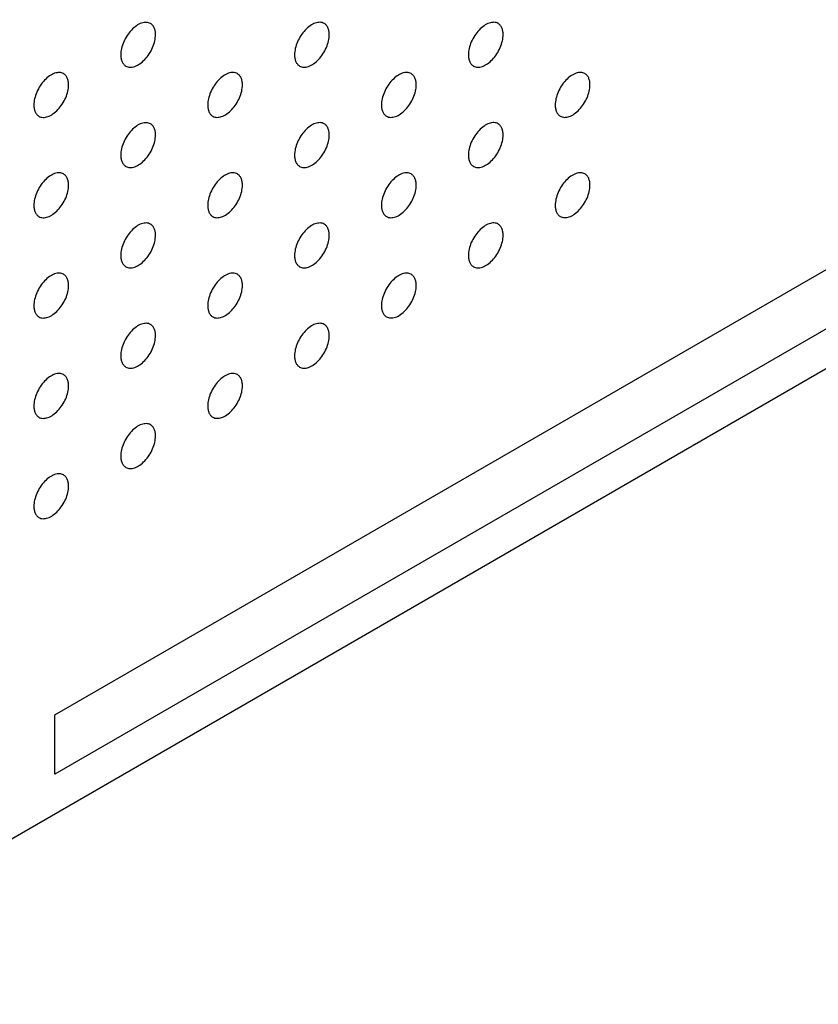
# Model space of a CAD drawing. Header units: inches. Extents: x 0 to 34, y 0 to 22.
# Tile 125 of 176: x 29.354 to 30.004, y 7.303 to 8.104. Entities that reach past the tile are written whole.
import ezdxf

# ---------------------------------------------------------------- set-up
doc = ezdxf.new("R2010")
doc.units = ezdxf.units.IN
doc.header["$LTSCALE"] = 1.87
doc.header["$MEASUREMENT"] = 0
doc.layers.add('02___PRT_ALL_AXES', color=7, linetype='CONTINUOUS')
doc.layers.add('03___PRT_ALL_CURVES', color=7, linetype='CONTINUOUS')

msp = doc.modelspace()

# ---------------------------------------------------------------- linework, layer by layer
at = {"layer": '02___PRT_ALL_AXES', "color": 7, "linetype": 'CONTINUOUS'}
msp.add_line((24.9029, 4.87192), (31.15809, 8.48359), dxfattribs=at)
for points, knots in [([(29.46009, 8.10137), (29.4596, 8.10165), (29.45851, 8.1021), (29.45672, 8.10237), (29.45479, 8.10222), (29.45199, 8.10148), (29.44841, 8.09952), (29.44446, 8.09602), (29.44096, 8.09155), (29.43821, 8.08646), (29.43643, 8.08118), (29.43595, 8.07759), (29.43595, 8.07588)], [0, 0, 0, 0, 0.042842, 0.087441, 0.135298, 0.187275, 0.304489, 0.438213, 0.582466, 0.729664, 0.871609, 1, 1, 1, 1]), ([(29.46423, 8.09221), (29.46423, 8.09322), (29.46407, 8.09514), (29.46329, 8.09779), (29.46199, 8.09995), (29.46075, 8.10099), (29.46009, 8.10137)], [0, 0, 0, 0, 0.288094, 0.548173, 0.782164, 1, 1, 1, 1]), ([(29.60151, 8.10137), (29.60102, 8.10166), (29.59993, 8.10211), (29.59814, 8.10238), (29.59621, 8.10223), (29.59341, 8.10149), (29.58983, 8.09953), (29.58588, 8.09603), (29.58238, 8.09156), (29.57963, 8.08647), (29.57786, 8.08119), (29.57737, 8.0776), (29.57737, 8.07589)], [0, 0, 0, 0, 0.042842, 0.087441, 0.135298, 0.187275, 0.304489, 0.438213, 0.582466, 0.729664, 0.871609, 1, 1, 1, 1]), ([(29.60565, 8.09222), (29.60565, 8.09323), (29.60549, 8.09515), (29.60472, 8.0978), (29.60341, 8.09996), (29.60217, 8.10099), (29.60151, 8.10137)], [0, 0, 0, 0, 0.288094, 0.548173, 0.782164, 1, 1, 1, 1]), ([(29.74293, 8.10138), (29.74244, 8.10167), (29.74135, 8.10212), (29.73956, 8.10238), (29.73763, 8.10224), (29.73483, 8.10149), (29.73125, 8.09954), (29.7273, 8.09604), (29.72381, 8.09157), (29.72105, 8.08648), (29.71928, 8.0812), (29.71879, 8.0776), (29.71879, 8.0759)], [0, 0, 0, 0, 0.042842, 0.087441, 0.135298, 0.187275, 0.304489, 0.438213, 0.582466, 0.729664, 0.871609, 1, 1, 1, 1]), ([(29.74707, 8.09223), (29.74707, 8.09324), (29.74691, 8.09516), (29.74614, 8.09781), (29.74483, 8.09997), (29.74359, 8.101), (29.74293, 8.10138)], [0, 0, 0, 0, 0.288094, 0.548173, 0.782164, 1, 1, 1, 1]), ([(29.44009, 8.06673), (29.44058, 8.06644), (29.44167, 8.06599), (29.44346, 8.06573), (29.44539, 8.06587), (29.44819, 8.06662), (29.45177, 8.06857), (29.45572, 8.07207), (29.45922, 8.07655), (29.46197, 8.08163), (29.46374, 8.08691), (29.46423, 8.09051), (29.46423, 8.09221)], [0, 0, 0, 0, 0.042842, 0.087441, 0.135298, 0.187275, 0.304489, 0.438213, 0.582466, 0.729664, 0.871609, 1, 1, 1, 1]), ([(29.58151, 8.06674), (29.582, 8.06645), (29.58309, 8.066), (29.58488, 8.06574), (29.58681, 8.06588), (29.58961, 8.06662), (29.59319, 8.06858), (29.59714, 8.07208), (29.60064, 8.07655), (29.60339, 8.08164), (29.60516, 8.08692), (29.60565, 8.09052), (29.60565, 8.09222)], [0, 0, 0, 0, 0.042842, 0.087441, 0.135298, 0.187275, 0.304489, 0.438213, 0.582466, 0.729664, 0.871609, 1, 1, 1, 1]), ([(29.72293, 8.06674), (29.72342, 8.06646), (29.72451, 8.06601), (29.7263, 8.06574), (29.72823, 8.06589), (29.73103, 8.06663), (29.73461, 8.06859), (29.73856, 8.07209), (29.74206, 8.07656), (29.74482, 8.08165), (29.74659, 8.08693), (29.74707, 8.09052), (29.74707, 8.09223)], [0, 0, 0, 0, 0.042842, 0.087441, 0.135298, 0.187275, 0.304489, 0.438213, 0.582466, 0.729664, 0.871609, 1, 1, 1, 1]), ([(29.43595, 8.07588), (29.43595, 8.07487), (29.43611, 8.07295), (29.43688, 8.07031), (29.43819, 8.06815), (29.43943, 8.06711), (29.44009, 8.06673)], [0, 0, 0, 0, 0.288094, 0.548173, 0.782164, 1, 1, 1, 1]), ([(29.57737, 8.07589), (29.57737, 8.07488), (29.57753, 8.07296), (29.5783, 8.07031), (29.57961, 8.06815), (29.58085, 8.06712), (29.58151, 8.06674)], [0, 0, 0, 0, 0.288094, 0.548173, 0.782164, 1, 1, 1, 1]), ([(29.71879, 8.0759), (29.71879, 8.07489), (29.71895, 8.07297), (29.71973, 8.07032), (29.72103, 8.06816), (29.72227, 8.06712), (29.72293, 8.06674)], [0, 0, 0, 0, 0.288094, 0.548173, 0.782164, 1, 1, 1, 1]), ([(29.38938, 8.06054), (29.38889, 8.06082), (29.3878, 8.06128), (29.38601, 8.06154), (29.38408, 8.06139), (29.38128, 8.06065), (29.3777, 8.0587), (29.37375, 8.05519), (29.37025, 8.05072), (29.36749, 8.04564), (29.36572, 8.04035), (29.36524, 8.03676), (29.36524, 8.03505)], [0, 0, 0, 0, 0.042842, 0.087441, 0.135298, 0.187275, 0.304489, 0.438213, 0.582466, 0.729664, 0.871609, 1, 1, 1, 1]), ([(29.5308, 8.06055), (29.53031, 8.06083), (29.52922, 8.06128), (29.52743, 8.06155), (29.5255, 8.0614), (29.5227, 8.06066), (29.51912, 8.0587), (29.51517, 8.0552), (29.51167, 8.05073), (29.50892, 8.04564), (29.50715, 8.04036), (29.50666, 8.03677), (29.50666, 8.03506)], [0, 0, 0, 0, 0.042842, 0.087441, 0.135298, 0.187275, 0.304489, 0.438213, 0.582466, 0.729664, 0.871609, 1, 1, 1, 1]), ([(29.67222, 8.06056), (29.67173, 8.06084), (29.67064, 8.06129), (29.66885, 8.06156), (29.66692, 8.06141), (29.66412, 8.06067), (29.66054, 8.05871), (29.65659, 8.05521), (29.65309, 8.05074), (29.65034, 8.04565), (29.64857, 8.04037), (29.64808, 8.03678), (29.64808, 8.03507)], [0, 0, 0, 0, 0.042842, 0.087441, 0.135298, 0.187275, 0.304489, 0.438213, 0.582466, 0.729664, 0.871609, 1, 1, 1, 1]), ([(29.81364, 8.06056), (29.81315, 8.06085), (29.81206, 8.0613), (29.81027, 8.06156), (29.80834, 8.06142), (29.80554, 8.06067), (29.80196, 8.05872), (29.79801, 8.05522), (29.79452, 8.05075), (29.79176, 8.04566), (29.78999, 8.04038), (29.7895, 8.03678), (29.7895, 8.03508)], [0, 0, 0, 0, 0.042842, 0.087441, 0.135298, 0.187275, 0.304489, 0.438213, 0.582466, 0.729664, 0.871609, 1, 1, 1, 1]), ([(29.39352, 8.05139), (29.39352, 8.05239), (29.39336, 8.05432), (29.39258, 8.05696), (29.39128, 8.05912), (29.39004, 8.06016), (29.38938, 8.06054)], [0, 0, 0, 0, 0.288094, 0.548173, 0.782164, 1, 1, 1, 1]), ([(29.53494, 8.05139), (29.53494, 8.0524), (29.53478, 8.05432), (29.53401, 8.05697), (29.5327, 8.05913), (29.53146, 8.06017), (29.5308, 8.06055)], [0, 0, 0, 0, 0.288094, 0.548173, 0.782164, 1, 1, 1, 1]), ([(29.67636, 8.0514), (29.67636, 8.05241), (29.6762, 8.05433), (29.67543, 8.05698), (29.67412, 8.05914), (29.67288, 8.06017), (29.67222, 8.06056)], [0, 0, 0, 0, 0.288094, 0.548173, 0.782164, 1, 1, 1, 1]), ([(29.81778, 8.05141), (29.81778, 8.05242), (29.81763, 8.05434), (29.81685, 8.05699), (29.81554, 8.05915), (29.8143, 8.06018), (29.81364, 8.06056)], [0, 0, 0, 0, 0.288094, 0.548173, 0.782164, 1, 1, 1, 1]), ([(29.36938, 8.0259), (29.36987, 8.02562), (29.37096, 8.02516), (29.37275, 8.0249), (29.37468, 8.02505), (29.37748, 8.02579), (29.38106, 8.02774), (29.38501, 8.03125), (29.3885, 8.03572), (29.39126, 8.0408), (29.39303, 8.04609), (29.39352, 8.04968), (29.39352, 8.05139)], [0, 0, 0, 0, 0.042842, 0.087441, 0.135298, 0.187275, 0.304489, 0.438213, 0.582466, 0.729664, 0.871609, 1, 1, 1, 1]), ([(29.5108, 8.02591), (29.51129, 8.02562), (29.51238, 8.02517), (29.51417, 8.02491), (29.5161, 8.02505), (29.5189, 8.0258), (29.52248, 8.02775), (29.52643, 8.03125), (29.52993, 8.03573), (29.53268, 8.04081), (29.53445, 8.04609), (29.53494, 8.04969), (29.53494, 8.05139)], [0, 0, 0, 0, 0.042842, 0.087441, 0.135298, 0.187275, 0.304489, 0.438213, 0.582466, 0.729664, 0.871609, 1, 1, 1, 1]), ([(29.65222, 8.02592), (29.65271, 8.02563), (29.6538, 8.02518), (29.65559, 8.02492), (29.65752, 8.02506), (29.66032, 8.0258), (29.6639, 8.02776), (29.66785, 8.03126), (29.67135, 8.03573), (29.6741, 8.04082), (29.67588, 8.0461), (29.67636, 8.0497), (29.67636, 8.0514)], [0, 0, 0, 0, 0.042842, 0.087441, 0.135298, 0.187275, 0.304489, 0.438213, 0.582466, 0.729664, 0.871609, 1, 1, 1, 1]), ([(29.79364, 8.02592), (29.79414, 8.02564), (29.79522, 8.02519), (29.79701, 8.02492), (29.79894, 8.02507), (29.80174, 8.02581), (29.80532, 8.02777), (29.80927, 8.03127), (29.81277, 8.03574), (29.81553, 8.04083), (29.8173, 8.04611), (29.81778, 8.0497), (29.81778, 8.05141)], [0, 0, 0, 0, 0.042842, 0.087441, 0.135298, 0.187275, 0.304489, 0.438213, 0.582466, 0.729664, 0.871609, 1, 1, 1, 1]), ([(29.36524, 8.03505), (29.36524, 8.03405), (29.3654, 8.03212), (29.36617, 8.02948), (29.36748, 8.02732), (29.36872, 8.02628), (29.36938, 8.0259)], [0, 0, 0, 0, 0.288094, 0.548173, 0.782164, 1, 1, 1, 1]), ([(29.50666, 8.03506), (29.50666, 8.03405), (29.50682, 8.03213), (29.50759, 8.02949), (29.5089, 8.02733), (29.51014, 8.02629), (29.5108, 8.02591)], [0, 0, 0, 0, 0.288094, 0.548173, 0.782164, 1, 1, 1, 1]), ([(29.64808, 8.03507), (29.64808, 8.03406), (29.64824, 8.03214), (29.64902, 8.02949), (29.65032, 8.02733), (29.65156, 8.0263), (29.65222, 8.02592)], [0, 0, 0, 0, 0.288094, 0.548173, 0.782164, 1, 1, 1, 1]), ([(29.7895, 8.03508), (29.7895, 8.03407), (29.78966, 8.03215), (29.79044, 8.0295), (29.79174, 8.02734), (29.79298, 8.0263), (29.79364, 8.02592)], [0, 0, 0, 0, 0.288094, 0.548173, 0.782164, 1, 1, 1, 1]), ([(29.46009, 8.01972), (29.4596, 8.02), (29.45851, 8.02046), (29.45672, 8.02072), (29.45479, 8.02057), (29.45199, 8.01983), (29.44841, 8.01788), (29.44446, 8.01437), (29.44096, 8.0099), (29.43821, 8.00482), (29.43643, 7.99953), (29.43595, 7.99594), (29.43595, 7.99423)], [0, 0, 0, 0, 0.042842, 0.087441, 0.135298, 0.187275, 0.304489, 0.438213, 0.582466, 0.729664, 0.871609, 1, 1, 1, 1]), ([(29.46423, 8.01057), (29.46423, 8.01157), (29.46407, 8.0135), (29.46329, 8.01614), (29.46199, 8.0183), (29.46075, 8.01934), (29.46009, 8.01972)], [0, 0, 0, 0, 0.288094, 0.548173, 0.782164, 1, 1, 1, 1]), ([(29.60151, 8.01973), (29.60102, 8.02001), (29.59993, 8.02046), (29.59814, 8.02073), (29.59621, 8.02058), (29.59341, 8.01984), (29.58983, 8.01788), (29.58588, 8.01438), (29.58238, 8.00991), (29.57963, 8.00482), (29.57786, 7.99954), (29.57737, 7.99595), (29.57737, 7.99424)], [0, 0, 0, 0, 0.042842, 0.087441, 0.135298, 0.187275, 0.304489, 0.438213, 0.582466, 0.729664, 0.871609, 1, 1, 1, 1]), ([(29.60565, 8.01057), (29.60565, 8.01158), (29.60549, 8.0135), (29.60472, 8.01615), (29.60341, 8.01831), (29.60217, 8.01935), (29.60151, 8.01973)], [0, 0, 0, 0, 0.288094, 0.548173, 0.782164, 1, 1, 1, 1]), ([(29.74293, 8.01974), (29.74244, 8.02002), (29.74135, 8.02047), (29.73956, 8.02074), (29.73763, 8.02059), (29.73483, 8.01985), (29.73125, 8.01789), (29.7273, 8.01439), (29.72381, 8.00992), (29.72105, 8.00483), (29.71928, 7.99955), (29.71879, 7.99596), (29.71879, 7.99425)], [0, 0, 0, 0, 0.042842, 0.087441, 0.135298, 0.187275, 0.304489, 0.438213, 0.582466, 0.729664, 0.871609, 1, 1, 1, 1]), ([(29.74707, 8.01058), (29.74707, 8.01159), (29.74691, 8.01351), (29.74614, 8.01616), (29.74483, 8.01832), (29.74359, 8.01936), (29.74293, 8.01974)], [0, 0, 0, 0, 0.288094, 0.548173, 0.782164, 1, 1, 1, 1]), ([(29.44009, 7.98508), (29.44058, 7.9848), (29.44167, 7.98434), (29.44346, 7.98408), (29.44539, 7.98423), (29.44819, 7.98497), (29.45177, 7.98692), (29.45572, 7.99043), (29.45922, 7.9949), (29.46197, 7.99998), (29.46374, 8.00527), (29.46423, 8.00886), (29.46423, 8.01057)], [0, 0, 0, 0, 0.042842, 0.087441, 0.135298, 0.187275, 0.304489, 0.438213, 0.582466, 0.729664, 0.871609, 1, 1, 1, 1]), ([(29.58151, 7.98509), (29.582, 7.9848), (29.58309, 7.98435), (29.58488, 7.98409), (29.58681, 7.98424), (29.58961, 7.98498), (29.59319, 7.98693), (29.59714, 7.99043), (29.60064, 7.99491), (29.60339, 7.99999), (29.60516, 8.00528), (29.60565, 8.00887), (29.60565, 8.01057)], [0, 0, 0, 0, 0.042842, 0.087441, 0.135298, 0.187275, 0.304489, 0.438213, 0.582466, 0.729664, 0.871609, 1, 1, 1, 1]), ([(29.72293, 7.9851), (29.72342, 7.98481), (29.72451, 7.98436), (29.7263, 7.9841), (29.72823, 7.98424), (29.73103, 7.98499), (29.73461, 7.98694), (29.73856, 7.99044), (29.74206, 7.99491), (29.74482, 8), (29.74659, 8.00528), (29.74707, 8.00888), (29.74707, 8.01058)], [0, 0, 0, 0, 0.042842, 0.087441, 0.135298, 0.187275, 0.304489, 0.438213, 0.582466, 0.729664, 0.871609, 1, 1, 1, 1]), ([(29.43595, 7.99423), (29.43595, 7.99323), (29.43611, 7.9913), (29.43688, 7.98866), (29.43819, 7.9865), (29.43943, 7.98546), (29.44009, 7.98508)], [0, 0, 0, 0, 0.288094, 0.548173, 0.782164, 1, 1, 1, 1]), ([(29.57737, 7.99424), (29.57737, 7.99324), (29.57753, 7.99131), (29.5783, 7.98867), (29.57961, 7.98651), (29.58085, 7.98547), (29.58151, 7.98509)], [0, 0, 0, 0, 0.288094, 0.548173, 0.782164, 1, 1, 1, 1]), ([(29.71879, 7.99425), (29.71879, 7.99324), (29.71895, 7.99132), (29.71973, 7.98867), (29.72103, 7.98651), (29.72227, 7.98548), (29.72293, 7.9851)], [0, 0, 0, 0, 0.288094, 0.548173, 0.782164, 1, 1, 1, 1]), ([(29.38938, 7.97889), (29.38889, 7.97918), (29.3878, 7.97963), (29.38601, 7.97989), (29.38408, 7.97975), (29.38128, 7.979), (29.3777, 7.97705), (29.37375, 7.97355), (29.37025, 7.96907), (29.36749, 7.96399), (29.36572, 7.95871), (29.36524, 7.95511), (29.36524, 7.95341)], [0, 0, 0, 0, 0.042842, 0.087441, 0.135298, 0.187275, 0.304489, 0.438213, 0.582466, 0.729664, 0.871609, 1, 1, 1, 1]), ([(29.39352, 7.96974), (29.39352, 7.97075), (29.39336, 7.97267), (29.39258, 7.97531), (29.39128, 7.97748), (29.39004, 7.97851), (29.38938, 7.97889)], [0, 0, 0, 0, 0.288094, 0.548173, 0.782164, 1, 1, 1, 1]), ([(29.5308, 7.9789), (29.53031, 7.97918), (29.52922, 7.97964), (29.52743, 7.9799), (29.5255, 7.97975), (29.5227, 7.97901), (29.51912, 7.97706), (29.51517, 7.97355), (29.51167, 7.96908), (29.50892, 7.964), (29.50715, 7.95871), (29.50666, 7.95512), (29.50666, 7.95342)], [0, 0, 0, 0, 0.042842, 0.087441, 0.135298, 0.187275, 0.304489, 0.438213, 0.582466, 0.729664, 0.871609, 1, 1, 1, 1]), ([(29.53494, 7.96975), (29.53494, 7.97075), (29.53478, 7.97268), (29.53401, 7.97532), (29.5327, 7.97748), (29.53146, 7.97852), (29.5308, 7.9789)], [0, 0, 0, 0, 0.288094, 0.548173, 0.782164, 1, 1, 1, 1]), ([(29.67222, 7.97891), (29.67173, 7.97919), (29.67064, 7.97965), (29.66885, 7.97991), (29.66692, 7.97976), (29.66412, 7.97902), (29.66054, 7.97706), (29.65659, 7.97356), (29.65309, 7.96909), (29.65034, 7.964), (29.64857, 7.95872), (29.64808, 7.95513), (29.64808, 7.95342)], [0, 0, 0, 0, 0.042842, 0.087441, 0.135298, 0.187275, 0.304489, 0.438213, 0.582466, 0.729664, 0.871609, 1, 1, 1, 1]), ([(29.67636, 7.96975), (29.67636, 7.97076), (29.6762, 7.97268), (29.67543, 7.97533), (29.67412, 7.97749), (29.67288, 7.97853), (29.67222, 7.97891)], [0, 0, 0, 0, 0.288094, 0.548173, 0.782164, 1, 1, 1, 1]), ([(29.81364, 7.97892), (29.81315, 7.9792), (29.81206, 7.97965), (29.81027, 7.97992), (29.80834, 7.97977), (29.80554, 7.97903), (29.80196, 7.97707), (29.79801, 7.97357), (29.79452, 7.9691), (29.79176, 7.96401), (29.78999, 7.95873), (29.7895, 7.95514), (29.7895, 7.95343)], [0, 0, 0, 0, 0.042842, 0.087441, 0.135298, 0.187275, 0.304489, 0.438213, 0.582466, 0.729664, 0.871609, 1, 1, 1, 1]), ([(29.81778, 7.96976), (29.81778, 7.97077), (29.81763, 7.97269), (29.81685, 7.97534), (29.81554, 7.9775), (29.8143, 7.97854), (29.81364, 7.97892)], [0, 0, 0, 0, 0.288094, 0.548173, 0.782164, 1, 1, 1, 1]), ([(29.36938, 7.94425), (29.36987, 7.94397), (29.37096, 7.94352), (29.37275, 7.94325), (29.37468, 7.9434), (29.37748, 7.94414), (29.38106, 7.9461), (29.38501, 7.9496), (29.3885, 7.95407), (29.39126, 7.95916), (29.39303, 7.96444), (29.39352, 7.96803), (29.39352, 7.96974)], [0, 0, 0, 0, 0.042842, 0.087441, 0.135298, 0.187275, 0.304489, 0.438213, 0.582466, 0.729664, 0.871609, 1, 1, 1, 1]), ([(29.5108, 7.94426), (29.51129, 7.94398), (29.51238, 7.94352), (29.51417, 7.94326), (29.5161, 7.94341), (29.5189, 7.94415), (29.52248, 7.9461), (29.52643, 7.94961), (29.52993, 7.95408), (29.53268, 7.95916), (29.53445, 7.96445), (29.53494, 7.96804), (29.53494, 7.96975)], [0, 0, 0, 0, 0.042842, 0.087441, 0.135298, 0.187275, 0.304489, 0.438213, 0.582466, 0.729664, 0.871609, 1, 1, 1, 1]), ([(29.65222, 7.94427), (29.65271, 7.94398), (29.6538, 7.94353), (29.65559, 7.94327), (29.65752, 7.94342), (29.66032, 7.94416), (29.6639, 7.94611), (29.66785, 7.94962), (29.67135, 7.95409), (29.6741, 7.95917), (29.67588, 7.96446), (29.67636, 7.96805), (29.67636, 7.96975)], [0, 0, 0, 0, 0.042842, 0.087441, 0.135298, 0.187275, 0.304489, 0.438213, 0.582466, 0.729664, 0.871609, 1, 1, 1, 1]), ([(29.79364, 7.94428), (29.79414, 7.94399), (29.79522, 7.94354), (29.79701, 7.94328), (29.79894, 7.94342), (29.80174, 7.94417), (29.80532, 7.94612), (29.80927, 7.94962), (29.81277, 7.95409), (29.81553, 7.95918), (29.8173, 7.96446), (29.81778, 7.96806), (29.81778, 7.96976)], [0, 0, 0, 0, 0.042842, 0.087441, 0.135298, 0.187275, 0.304489, 0.438213, 0.582466, 0.729664, 0.871609, 1, 1, 1, 1]), ([(29.36524, 7.95341), (29.36524, 7.9524), (29.3654, 7.95048), (29.36617, 7.94783), (29.36748, 7.94567), (29.36872, 7.94463), (29.36938, 7.94425)], [0, 0, 0, 0, 0.288094, 0.548173, 0.782164, 1, 1, 1, 1]), ([(29.50666, 7.95342), (29.50666, 7.95241), (29.50682, 7.95048), (29.50759, 7.94784), (29.5089, 7.94568), (29.51014, 7.94464), (29.5108, 7.94426)], [0, 0, 0, 0, 0.288094, 0.548173, 0.782164, 1, 1, 1, 1]), ([(29.64808, 7.95342), (29.64808, 7.95242), (29.64824, 7.95049), (29.64902, 7.94785), (29.65032, 7.94569), (29.65156, 7.94465), (29.65222, 7.94427)], [0, 0, 0, 0, 0.288094, 0.548173, 0.782164, 1, 1, 1, 1]), ([(29.7895, 7.95343), (29.7895, 7.95242), (29.78966, 7.9505), (29.79044, 7.94785), (29.79174, 7.94569), (29.79298, 7.94466), (29.79364, 7.94428)], [0, 0, 0, 0, 0.288094, 0.548173, 0.782164, 1, 1, 1, 1]), ([(29.46009, 7.93807), (29.4596, 7.93836), (29.45851, 7.93881), (29.45672, 7.93907), (29.45479, 7.93893), (29.45199, 7.93818), (29.44841, 7.93623), (29.44446, 7.93273), (29.44096, 7.92826), (29.43821, 7.92317), (29.43643, 7.91789), (29.43595, 7.91429), (29.43595, 7.91259)], [0, 0, 0, 0, 0.042842, 0.087441, 0.135298, 0.187275, 0.304489, 0.438213, 0.582466, 0.729664, 0.871609, 1, 1, 1, 1]), ([(29.46423, 7.92892), (29.46423, 7.92993), (29.46407, 7.93185), (29.46329, 7.9345), (29.46199, 7.93666), (29.46075, 7.93769), (29.46009, 7.93807)], [0, 0, 0, 0, 0.288094, 0.548173, 0.782164, 1, 1, 1, 1]), ([(29.60151, 7.93808), (29.60102, 7.93837), (29.59993, 7.93882), (29.59814, 7.93908), (29.59621, 7.93893), (29.59341, 7.93819), (29.58983, 7.93624), (29.58588, 7.93273), (29.58238, 7.92826), (29.57963, 7.92318), (29.57786, 7.91789), (29.57737, 7.9143), (29.57737, 7.9126)], [0, 0, 0, 0, 0.042842, 0.087441, 0.135298, 0.187275, 0.304489, 0.438213, 0.582466, 0.729664, 0.871609, 1, 1, 1, 1]), ([(29.60565, 7.92893), (29.60565, 7.92993), (29.60549, 7.93186), (29.60472, 7.9345), (29.60341, 7.93666), (29.60217, 7.9377), (29.60151, 7.93808)], [0, 0, 0, 0, 0.288094, 0.548173, 0.782164, 1, 1, 1, 1]), ([(29.74293, 7.93809), (29.74244, 7.93837), (29.74135, 7.93883), (29.73956, 7.93909), (29.73763, 7.93894), (29.73483, 7.9382), (29.73125, 7.93625), (29.7273, 7.93274), (29.72381, 7.92827), (29.72105, 7.92319), (29.71928, 7.9179), (29.71879, 7.91431), (29.71879, 7.9126)], [0, 0, 0, 0, 0.042842, 0.087441, 0.135298, 0.187275, 0.304489, 0.438213, 0.582466, 0.729664, 0.871609, 1, 1, 1, 1]), ([(29.74707, 7.92893), (29.74707, 7.92994), (29.74691, 7.93186), (29.74614, 7.93451), (29.74483, 7.93667), (29.74359, 7.93771), (29.74293, 7.93809)], [0, 0, 0, 0, 0.288094, 0.548173, 0.782164, 1, 1, 1, 1]), ([(29.44009, 7.90343), (29.44058, 7.90315), (29.44167, 7.9027), (29.44346, 7.90243), (29.44539, 7.90258), (29.44819, 7.90332), (29.45177, 7.90528), (29.45572, 7.90878), (29.45922, 7.91325), (29.46197, 7.91834), (29.46374, 7.92362), (29.46423, 7.92721), (29.46423, 7.92892)], [0, 0, 0, 0, 0.042842, 0.087441, 0.135298, 0.187275, 0.304489, 0.438213, 0.582466, 0.729664, 0.871609, 1, 1, 1, 1]), ([(29.58151, 7.90344), (29.582, 7.90316), (29.58309, 7.9027), (29.58488, 7.90244), (29.58681, 7.90259), (29.58961, 7.90333), (29.59319, 7.90529), (29.59714, 7.90879), (29.60064, 7.91326), (29.60339, 7.91835), (29.60516, 7.92363), (29.60565, 7.92722), (29.60565, 7.92893)], [0, 0, 0, 0, 0.042842, 0.087441, 0.135298, 0.187275, 0.304489, 0.438213, 0.582466, 0.729664, 0.871609, 1, 1, 1, 1]), ([(29.72293, 7.90345), (29.72342, 7.90317), (29.72451, 7.90271), (29.7263, 7.90245), (29.72823, 7.9026), (29.73103, 7.90334), (29.73461, 7.90529), (29.73856, 7.9088), (29.74206, 7.91327), (29.74482, 7.91835), (29.74659, 7.92364), (29.74707, 7.92723), (29.74707, 7.92893)], [0, 0, 0, 0, 0.042842, 0.087441, 0.135298, 0.187275, 0.304489, 0.438213, 0.582466, 0.729664, 0.871609, 1, 1, 1, 1]), ([(29.43595, 7.91259), (29.43595, 7.91158), (29.43611, 7.90966), (29.43688, 7.90701), (29.43819, 7.90485), (29.43943, 7.90381), (29.44009, 7.90343)], [0, 0, 0, 0, 0.288094, 0.548173, 0.782164, 1, 1, 1, 1]), ([(29.57737, 7.9126), (29.57737, 7.91159), (29.57753, 7.90967), (29.5783, 7.90702), (29.57961, 7.90486), (29.58085, 7.90382), (29.58151, 7.90344)], [0, 0, 0, 0, 0.288094, 0.548173, 0.782164, 1, 1, 1, 1]), ([(29.71879, 7.9126), (29.71879, 7.9116), (29.71895, 7.90967), (29.71973, 7.90703), (29.72103, 7.90487), (29.72227, 7.90383), (29.72293, 7.90345)], [0, 0, 0, 0, 0.288094, 0.548173, 0.782164, 1, 1, 1, 1]), ([(29.38938, 7.89725), (29.38889, 7.89753), (29.3878, 7.89798), (29.38601, 7.89825), (29.38408, 7.8981), (29.38128, 7.89736), (29.3777, 7.8954), (29.37375, 7.8919), (29.37025, 7.88743), (29.36749, 7.88234), (29.36572, 7.87706), (29.36524, 7.87347), (29.36524, 7.87176)], [0, 0, 0, 0, 0.042842, 0.087441, 0.135298, 0.187275, 0.304489, 0.438213, 0.582466, 0.729664, 0.871609, 1, 1, 1, 1]), ([(29.39352, 7.88809), (29.39352, 7.8891), (29.39336, 7.89102), (29.39258, 7.89367), (29.39128, 7.89583), (29.39004, 7.89686), (29.38938, 7.89725)], [0, 0, 0, 0, 0.288094, 0.548173, 0.782164, 1, 1, 1, 1]), ([(29.5308, 7.89725), (29.53031, 7.89754), (29.52922, 7.89799), (29.52743, 7.89825), (29.5255, 7.89811), (29.5227, 7.89736), (29.51912, 7.89541), (29.51517, 7.89191), (29.51167, 7.88744), (29.50892, 7.88235), (29.50715, 7.87707), (29.50666, 7.87347), (29.50666, 7.87177)], [0, 0, 0, 0, 0.042842, 0.087441, 0.135298, 0.187275, 0.304489, 0.438213, 0.582466, 0.729664, 0.871609, 1, 1, 1, 1]), ([(29.53494, 7.8881), (29.53494, 7.88911), (29.53478, 7.89103), (29.53401, 7.89368), (29.5327, 7.89584), (29.53146, 7.89687), (29.5308, 7.89725)], [0, 0, 0, 0, 0.288094, 0.548173, 0.782164, 1, 1, 1, 1]), ([(29.67222, 7.89726), (29.67173, 7.89755), (29.67064, 7.898), (29.66885, 7.89826), (29.66692, 7.89811), (29.66412, 7.89737), (29.66054, 7.89542), (29.65659, 7.89192), (29.65309, 7.88744), (29.65034, 7.88236), (29.64857, 7.87707), (29.64808, 7.87348), (29.64808, 7.87178)], [0, 0, 0, 0, 0.042842, 0.087441, 0.135298, 0.187275, 0.304489, 0.438213, 0.582466, 0.729664, 0.871609, 1, 1, 1, 1]), ([(29.67636, 7.88811), (29.67636, 7.88911), (29.6762, 7.89104), (29.67543, 7.89368), (29.67412, 7.89584), (29.67288, 7.89688), (29.67222, 7.89726)], [0, 0, 0, 0, 0.288094, 0.548173, 0.782164, 1, 1, 1, 1]), ([(29.36938, 7.86261), (29.36987, 7.86232), (29.37096, 7.86187), (29.37275, 7.86161), (29.37468, 7.86175), (29.37748, 7.86249), (29.38106, 7.86445), (29.38501, 7.86795), (29.3885, 7.87242), (29.39126, 7.87751), (29.39303, 7.88279), (29.39352, 7.88639), (29.39352, 7.88809)], [0, 0, 0, 0, 0.042842, 0.087441, 0.135298, 0.187275, 0.304489, 0.438213, 0.582466, 0.729664, 0.871609, 1, 1, 1, 1]), ([(29.5108, 7.86261), (29.51129, 7.86233), (29.51238, 7.86188), (29.51417, 7.86161), (29.5161, 7.86176), (29.5189, 7.8625), (29.52248, 7.86446), (29.52643, 7.86796), (29.52993, 7.87243), (29.53268, 7.87752), (29.53445, 7.8828), (29.53494, 7.88639), (29.53494, 7.8881)], [0, 0, 0, 0, 0.042842, 0.087441, 0.135298, 0.187275, 0.304489, 0.438213, 0.582466, 0.729664, 0.871609, 1, 1, 1, 1]), ([(29.65222, 7.86262), (29.65271, 7.86234), (29.6538, 7.86189), (29.65559, 7.86162), (29.65752, 7.86177), (29.66032, 7.86251), (29.6639, 7.86447), (29.66785, 7.86797), (29.67135, 7.87244), (29.6741, 7.87753), (29.67588, 7.88281), (29.67636, 7.8864), (29.67636, 7.88811)], [0, 0, 0, 0, 0.042842, 0.087441, 0.135298, 0.187275, 0.304489, 0.438213, 0.582466, 0.729664, 0.871609, 1, 1, 1, 1]), ([(29.36524, 7.87176), (29.36524, 7.87075), (29.3654, 7.86883), (29.36617, 7.86618), (29.36748, 7.86402), (29.36872, 7.86299), (29.36938, 7.86261)], [0, 0, 0, 0, 0.288094, 0.548173, 0.782164, 1, 1, 1, 1]), ([(29.50666, 7.87177), (29.50666, 7.87076), (29.50682, 7.86884), (29.50759, 7.86619), (29.5089, 7.86403), (29.51014, 7.86299), (29.5108, 7.86261)], [0, 0, 0, 0, 0.288094, 0.548173, 0.782164, 1, 1, 1, 1]), ([(29.64808, 7.87178), (29.64808, 7.87077), (29.64824, 7.86885), (29.64902, 7.8662), (29.65032, 7.86404), (29.65156, 7.863), (29.65222, 7.86262)], [0, 0, 0, 0, 0.288094, 0.548173, 0.782164, 1, 1, 1, 1]), ([(29.46009, 7.85643), (29.4596, 7.85671), (29.45851, 7.85716), (29.45672, 7.85743), (29.45479, 7.85728), (29.45199, 7.85654), (29.44841, 7.85458), (29.44446, 7.85108), (29.44096, 7.84661), (29.43821, 7.84152), (29.43643, 7.83624), (29.43595, 7.83265), (29.43595, 7.83094)], [0, 0, 0, 0, 0.042842, 0.087441, 0.135298, 0.187275, 0.304489, 0.438213, 0.582466, 0.729664, 0.871609, 1, 1, 1, 1]), ([(29.46423, 7.84727), (29.46423, 7.84828), (29.46407, 7.8502), (29.46329, 7.85285), (29.46199, 7.85501), (29.46075, 7.85605), (29.46009, 7.85643)], [0, 0, 0, 0, 0.288094, 0.548173, 0.782164, 1, 1, 1, 1]), ([(29.60151, 7.85643), (29.60102, 7.85672), (29.59993, 7.85717), (29.59814, 7.85743), (29.59621, 7.85729), (29.59341, 7.85655), (29.58983, 7.85459), (29.58588, 7.85109), (29.58238, 7.84662), (29.57963, 7.84153), (29.57786, 7.83625), (29.57737, 7.83265), (29.57737, 7.83095)], [0, 0, 0, 0, 0.042842, 0.087441, 0.135298, 0.187275, 0.304489, 0.438213, 0.582466, 0.729664, 0.871609, 1, 1, 1, 1]), ([(29.60565, 7.84728), (29.60565, 7.84829), (29.60549, 7.85021), (29.60472, 7.85286), (29.60341, 7.85502), (29.60217, 7.85605), (29.60151, 7.85643)], [0, 0, 0, 0, 0.288094, 0.548173, 0.782164, 1, 1, 1, 1]), ([(29.44009, 7.82179), (29.44058, 7.8215), (29.44167, 7.82105), (29.44346, 7.82079), (29.44539, 7.82093), (29.44819, 7.82168), (29.45177, 7.82363), (29.45572, 7.82713), (29.45922, 7.8316), (29.46197, 7.83669), (29.46374, 7.84197), (29.46423, 7.84557), (29.46423, 7.84727)], [0, 0, 0, 0, 0.042842, 0.087441, 0.135298, 0.187275, 0.304489, 0.438213, 0.582466, 0.729664, 0.871609, 1, 1, 1, 1]), ([(29.58151, 7.82179), (29.582, 7.82151), (29.58309, 7.82106), (29.58488, 7.82079), (29.58681, 7.82094), (29.58961, 7.82168), (29.59319, 7.82364), (29.59714, 7.82714), (29.60064, 7.83161), (29.60339, 7.8367), (29.60516, 7.84198), (29.60565, 7.84557), (29.60565, 7.84728)], [0, 0, 0, 0, 0.042842, 0.087441, 0.135298, 0.187275, 0.304489, 0.438213, 0.582466, 0.729664, 0.871609, 1, 1, 1, 1]), ([(29.43595, 7.83094), (29.43595, 7.82993), (29.43611, 7.82801), (29.43688, 7.82536), (29.43819, 7.8232), (29.43943, 7.82217), (29.44009, 7.82179)], [0, 0, 0, 0, 0.288094, 0.548173, 0.782164, 1, 1, 1, 1]), ([(29.57737, 7.83095), (29.57737, 7.82994), (29.57753, 7.82802), (29.5783, 7.82537), (29.57961, 7.82321), (29.58085, 7.82218), (29.58151, 7.82179)], [0, 0, 0, 0, 0.288094, 0.548173, 0.782164, 1, 1, 1, 1]), ([(29.38938, 7.8156), (29.38889, 7.81588), (29.3878, 7.81634), (29.38601, 7.8166), (29.38408, 7.81645), (29.38128, 7.81571), (29.3777, 7.81375), (29.37375, 7.81025), (29.37025, 7.80578), (29.36749, 7.80069), (29.36572, 7.79541), (29.36524, 7.79182), (29.36524, 7.79011)], [0, 0, 0, 0, 0.042842, 0.087441, 0.135298, 0.187275, 0.304489, 0.438213, 0.582466, 0.729664, 0.871609, 1, 1, 1, 1]), ([(29.39352, 7.80644), (29.39352, 7.80745), (29.39336, 7.80937), (29.39258, 7.81202), (29.39128, 7.81418), (29.39004, 7.81522), (29.38938, 7.8156)], [0, 0, 0, 0, 0.288094, 0.548173, 0.782164, 1, 1, 1, 1]), ([(29.5308, 7.81561), (29.53031, 7.81589), (29.52922, 7.81634), (29.52743, 7.81661), (29.5255, 7.81646), (29.5227, 7.81572), (29.51912, 7.81376), (29.51517, 7.81026), (29.51167, 7.80579), (29.50892, 7.8007), (29.50715, 7.79542), (29.50666, 7.79183), (29.50666, 7.79012)], [0, 0, 0, 0, 0.042842, 0.087441, 0.135298, 0.187275, 0.304489, 0.438213, 0.582466, 0.729664, 0.871609, 1, 1, 1, 1]), ([(29.53494, 7.80645), (29.53494, 7.80746), (29.53478, 7.80938), (29.53401, 7.81203), (29.5327, 7.81419), (29.53146, 7.81523), (29.5308, 7.81561)], [0, 0, 0, 0, 0.288094, 0.548173, 0.782164, 1, 1, 1, 1]), ([(29.36938, 7.78096), (29.36987, 7.78067), (29.37096, 7.78022), (29.37275, 7.77996), (29.37468, 7.78011), (29.37748, 7.78085), (29.38106, 7.7828), (29.38501, 7.78631), (29.3885, 7.79078), (29.39126, 7.79586), (29.39303, 7.80115), (29.39352, 7.80474), (29.39352, 7.80644)], [0, 0, 0, 0, 0.042842, 0.087441, 0.135298, 0.187275, 0.304489, 0.438213, 0.582466, 0.729664, 0.871609, 1, 1, 1, 1]), ([(29.5108, 7.78097), (29.51129, 7.78068), (29.51238, 7.78023), (29.51417, 7.77997), (29.5161, 7.78011), (29.5189, 7.78086), (29.52248, 7.78281), (29.52643, 7.78631), (29.52993, 7.79078), (29.53268, 7.79587), (29.53445, 7.80115), (29.53494, 7.80475), (29.53494, 7.80645)], [0, 0, 0, 0, 0.042842, 0.087441, 0.135298, 0.187275, 0.304489, 0.438213, 0.582466, 0.729664, 0.871609, 1, 1, 1, 1]), ([(29.36524, 7.79011), (29.36524, 7.78911), (29.3654, 7.78718), (29.36617, 7.78454), (29.36748, 7.78238), (29.36872, 7.78134), (29.36938, 7.78096)], [0, 0, 0, 0, 0.288094, 0.548173, 0.782164, 1, 1, 1, 1]), ([(29.50666, 7.79012), (29.50666, 7.78911), (29.50682, 7.78719), (29.50759, 7.78454), (29.5089, 7.78238), (29.51014, 7.78135), (29.5108, 7.78097)], [0, 0, 0, 0, 0.288094, 0.548173, 0.782164, 1, 1, 1, 1]), ([(29.46009, 7.77478), (29.4596, 7.77506), (29.45851, 7.77552), (29.45672, 7.77578), (29.45479, 7.77563), (29.45199, 7.77489), (29.44841, 7.77294), (29.44446, 7.76943), (29.44096, 7.76496), (29.43821, 7.75988), (29.43643, 7.75459), (29.43595, 7.751), (29.43595, 7.74929)], [0, 0, 0, 0, 0.042842, 0.087441, 0.135298, 0.187275, 0.304489, 0.438213, 0.582466, 0.729664, 0.871609, 1, 1, 1, 1]), ([(29.46423, 7.76562), (29.46423, 7.76663), (29.46407, 7.76856), (29.46329, 7.7712), (29.46199, 7.77336), (29.46075, 7.7744), (29.46009, 7.77478)], [0, 0, 0, 0, 0.288094, 0.548173, 0.782164, 1, 1, 1, 1]), ([(29.44009, 7.74014), (29.44058, 7.73986), (29.44167, 7.7394), (29.44346, 7.73914), (29.44539, 7.73929), (29.44819, 7.74003), (29.45177, 7.74198), (29.45572, 7.74549), (29.45922, 7.74996), (29.46197, 7.75504), (29.46374, 7.76033), (29.46423, 7.76392), (29.46423, 7.76562)], [0, 0, 0, 0, 0.042842, 0.087441, 0.135298, 0.187275, 0.304489, 0.438213, 0.582466, 0.729664, 0.871609, 1, 1, 1, 1]), ([(29.43595, 7.74929), (29.43595, 7.74829), (29.43611, 7.74636), (29.43688, 7.74372), (29.43819, 7.74156), (29.43943, 7.74052), (29.44009, 7.74014)], [0, 0, 0, 0, 0.288094, 0.548173, 0.782164, 1, 1, 1, 1]), ([(29.38938, 7.73395), (29.38889, 7.73424), (29.3878, 7.73469), (29.38601, 7.73495), (29.38408, 7.7348), (29.38128, 7.73406), (29.3777, 7.73211), (29.37375, 7.72861), (29.37025, 7.72413), (29.36749, 7.71905), (29.36572, 7.71377), (29.36524, 7.71017), (29.36524, 7.70847)], [0, 0, 0, 0, 0.042842, 0.087441, 0.135298, 0.187275, 0.304489, 0.438213, 0.582466, 0.729664, 0.871609, 1, 1, 1, 1]), ([(29.39352, 7.7248), (29.39352, 7.7258), (29.39336, 7.72773), (29.39258, 7.73037), (29.39128, 7.73253), (29.39004, 7.73357), (29.38938, 7.73395)], [0, 0, 0, 0, 0.288094, 0.548173, 0.782164, 1, 1, 1, 1]), ([(29.36938, 7.69931), (29.36987, 7.69903), (29.37096, 7.69858), (29.37275, 7.69831), (29.37468, 7.69846), (29.37748, 7.6992), (29.38106, 7.70116), (29.38501, 7.70466), (29.3885, 7.70913), (29.39126, 7.71422), (29.39303, 7.7195), (29.39352, 7.72309), (29.39352, 7.7248)], [0, 0, 0, 0, 0.042842, 0.087441, 0.135298, 0.187275, 0.304489, 0.438213, 0.582466, 0.729664, 0.871609, 1, 1, 1, 1]), ([(29.36524, 7.70847), (29.36524, 7.70746), (29.3654, 7.70554), (29.36617, 7.70289), (29.36748, 7.70073), (29.36872, 7.69969), (29.36938, 7.69931)], [0, 0, 0, 0, 0.288094, 0.548173, 0.782164, 1, 1, 1, 1])]:
    msp.add_open_spline(points, degree=3, knots=knots, dxfattribs=at)
at = {"layer": '03___PRT_ALL_CURVES', "color": 4, "linetype": 'CONTINUOUS'}
for p, q in [((29.38221, 7.53864), (31.08845, 8.5238)), ((31.13016, 8.49972), (29.38221, 7.49047)), ((29.38221, 7.49047), (29.38221, 7.53864))]:
    msp.add_line(p, q, dxfattribs=at)

doc.saveas('drawing.dxf')
